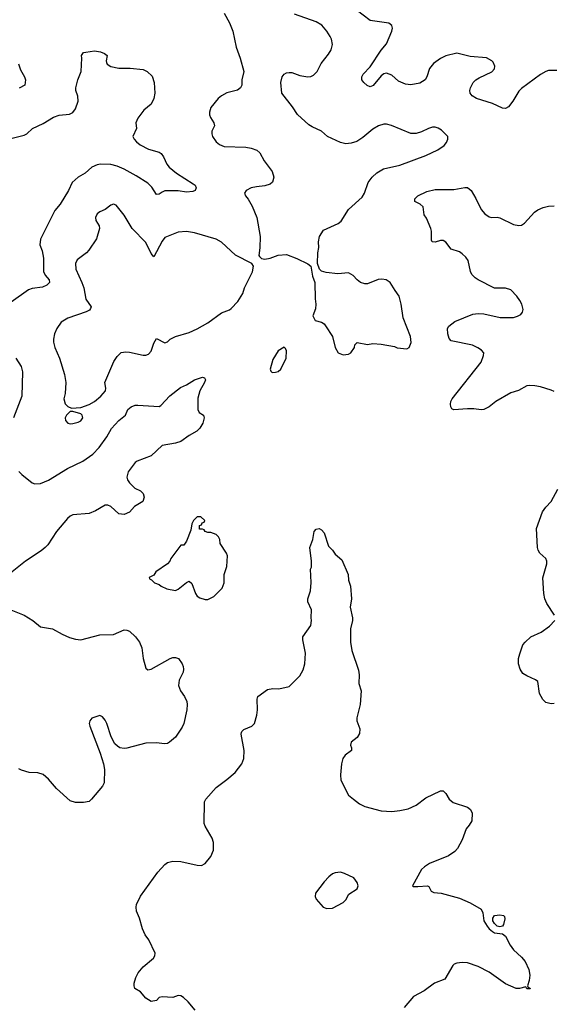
# Model space of a CAD drawing. Header units: inches. Extents: x 2001573 to 2220545, y 644482 to 846830.
# Tile 132 of 256: x 2111817 to 2115750, y 671453 to 678734. Entities that reach past the tile are written whole.
import ezdxf

# ---------------------------------------------------------------- set-up
doc = ezdxf.new("R2010")
doc.units = ezdxf.units.IN
doc.header["$MEASUREMENT"] = 0
doc.layers.add('C1617', color=7, linetype='Continuous')

msp = doc.modelspace()

# ---------------------------------------------------------------- linework, layer by layer
at = {"layer": 'C1617', "color": 5}
for points, elevation in [([(2115790, 678358), (2115730, 678357.6), (2115710, 678351.6), (2115670, 678329.6), (2115530, 678226), (2115510, 678205.1), (2115466, 678130), (2115433.7, 678090), (2115410, 678076.3), (2115390, 678078.7), (2115314.5, 678114.5), (2115196, 678150), (2115163.7, 678170), (2115149.6, 678190), (2115147.3, 678210), (2115152, 678230), (2115171.5, 678268.6), (2115191.3, 678288.7), (2115215.6, 678304.4), (2115310, 678347.7), (2115329.2, 678370), (2115332.3, 678390), (2115319.1, 678419.1), (2115309, 678430), (2115270, 678451.6), (2115150, 678462.6), (2115050, 678485.1), (2114970, 678467), (2114930, 678447.3), (2114879.1, 678410), (2114850, 678374), (2114828, 678310), (2114815.5, 678290), (2114776.2, 678263.8), (2114710, 678251.6), (2114670, 678256.2), (2114618.3, 678278.3), (2114570, 678322.7), (2114530, 678338), (2114510, 678334), (2114490, 678319.6), (2114432.6, 678247.4), (2114410, 678237.4), (2114386.7, 678246.7), (2114362, 678270), (2114349.3, 678290), (2114349.4, 678310), (2114358.4, 678330), (2114410, 678386), (2114491.6, 678508.4), (2114530, 678556.3), (2114571.1, 678650), (2114574.7, 678670), (2114569.6, 678689.6), (2114547.9, 678707.9), (2114410, 678728.1), (2114307.4, 678807.4)], 320), ([(2113330, 678783), (2113370, 678710.8), (2113393.1, 678650), (2113419.5, 678530), (2113448.8, 678448.8), (2113474.9, 678350), (2113460.4, 678290), (2113459.3, 678250), (2113450.3, 678229.7), (2113428.6, 678211.4), (2113350, 678194), (2113310, 678171.8), (2113285.5, 678150), (2113230, 678084), (2113220.5, 678050), (2113222, 678030), (2113227.7, 678010), (2113254, 677970), (2113257.3, 677950), (2113237.3, 677910), (2113237.3, 677890), (2113244, 677870), (2113270.8, 677830), (2113296, 677810), (2113330, 677797.1), (2113490, 677790.3), (2113530, 677784.2), (2113570.5, 677770), (2113592.4, 677750), (2113626.4, 677690), (2113683.7, 677610), (2113698.3, 677570), (2113687.7, 677532.3), (2113670, 677518), (2113630, 677504.7), (2113570, 677498.9), (2113530, 677489.6), (2113493.4, 677470), (2113480.5, 677450), (2113488, 677430), (2113507.4, 677407.4), (2113535.8, 677355.8), (2113572.2, 677270), (2113596.5, 677130), (2113594.2, 677045.8), (2113587.3, 676990), (2113590, 676982), (2113607.1, 676967.1), (2113630, 676964), (2113670, 676970.7), (2113730, 676993), (2113790, 676996.3), (2113867.9, 676967.9), (2113947.5, 676927.5), (2113970.8, 676910.8), (2113984, 676836), (2114000.7, 676790), (2114002, 676670), (2114006.7, 676630), (2114005.5, 676594.5), (2113984.7, 676544.7), (2114002, 676510), (2114050, 676497.3), (2114070, 676484), (2114080.5, 676470), (2114130, 676391.3), (2114150.8, 676310), (2114172, 676270), (2114210, 676254.8), (2114250, 676261), (2114268, 676270), (2114294, 676310), (2114297.2, 676330), (2114313.6, 676346.4), (2114390, 676332.7), (2114430, 676338), (2114490, 676335.5), (2114590, 676316), (2114610, 676306.8), (2114680.4, 676299.6), (2114698, 676310), (2114714, 676346), (2114709.3, 676390), (2114653.6, 676530), (2114639.5, 676630), (2114625.2, 676690), (2114594, 676730), (2114558, 676790), (2114528, 676810), (2114495.5, 676815.5), (2114470, 676812), (2114390, 676779.6), (2114370, 676779.6), (2114337.2, 676790), (2114312.7, 676810), (2114283.3, 676843.3), (2114250, 676861.2), (2114170, 676853.2), (2114084.7, 676864.7), (2114050, 676875.3), (2114035.3, 676890), (2114019, 676930), (2114022.7, 677010), (2114029.4, 677050), (2114027, 677090), (2114036.2, 677130), (2114063.5, 677176.5), (2114172.7, 677227.3), (2114195.3, 677244.7), (2114249.7, 677330.3), (2114350, 677420.5), (2114368, 677450), (2114395.8, 677530), (2114425.6, 677570), (2114458.4, 677601.6), (2114509.7, 677630.3), (2114630, 677658.4), (2114822, 677730), (2114910, 677770.8), (2114956.6, 677803.4), (2114975.5, 677824.5), (2114985.2, 677850), (2114984, 677870), (2114936.6, 677916.6), (2114911.9, 677931.9), (2114890, 677938), (2114870, 677938), (2114842, 677930), (2114790, 677905.2), (2114750, 677893.2), (2114710, 677892.7), (2114567.5, 677952.5), (2114530, 677962), (2114510, 677962), (2114471.3, 677950), (2114430, 677923.7), (2114356.7, 677863.3), (2114310, 677833.6), (2114270, 677819.7), (2114230, 677816.3), (2114190, 677826.3), (2114094, 677870), (2114049.5, 677909.5), (2113980.5, 677940.5), (2113956.3, 677956.3), (2113872.4, 678032.4), (2113834, 678090), (2113755.8, 678190), (2113748.5, 678270), (2113759.6, 678310), (2113772.7, 678330), (2113790, 678340.4), (2113810, 678343.1), (2113830, 678342.4), (2113890, 678322), (2113949.1, 678310.9), (2113970, 678314), (2113990, 678324), (2114018, 678350), (2114046.6, 678410), (2114102, 678478), (2114120.9, 678510), (2114132.3, 678550), (2114124.5, 678590), (2114114, 678610), (2114089.6, 678650), (2114052.9, 678692.9), (2114010, 678718), (2113850, 678774.4)], 340), ([(2111762, 677858), (2111850, 677878.8), (2111870, 677890.7), (2111910.9, 677929.1), (2111990, 677965.3), (2112065.9, 678014.1), (2112110, 678027), (2112185.3, 678034.7), (2112210, 678046.7), (2112230, 678074), (2112248.3, 678130), (2112248.2, 678168.1), (2112232.7, 678210), (2112232.3, 678230), (2112247.3, 678290), (2112272.8, 678350), (2112276.9, 678450), (2112273.6, 678470), (2112289.3, 678490), (2112305.5, 678494.5), (2112370, 678502.3), (2112415.1, 678495.1), (2112444.2, 678484.2), (2112464.9, 678470), (2112455.5, 678430), (2112458, 678418), (2112465.3, 678405.3), (2112490, 678388), (2112550, 678376.4), (2112635.1, 678375.1), (2112730, 678364.4), (2112760.7, 678350), (2112795.8, 678315.8), (2112812.7, 678270), (2112816.5, 678190), (2112809, 678150), (2112790.2, 678109.8), (2112734.5, 678065.5), (2112690, 678004.5), (2112677.3, 677970), (2112680.8, 677930), (2112654.6, 677870), (2112663.6, 677850), (2112680.3, 677830), (2112708.1, 677808.1), (2112770, 677775.8), (2112850, 677753.4), (2112864.7, 677744.7), (2112880.7, 677720.7), (2112905.5, 677665.5), (2112923.4, 677643.4), (2112978, 677598), (2113100.5, 677520.5), (2113114, 677510), (2113122, 677490), (2113114, 677470), (2113096.9, 677463.1), (2113050, 677459.2), (2112990, 677468), (2112890, 677467.3), (2112870, 677459.5), (2112850, 677442.7), (2112830, 677441.2), (2112795.5, 677495.5), (2112764.4, 677524.4), (2112679.1, 677579.1), (2112590, 677627.3), (2112537.6, 677650), (2112490, 677662.9), (2112414.5, 677665.5), (2112390, 677661.5), (2112350, 677643.9), (2112301.8, 677598.1), (2112250, 677569.7), (2112206, 677530), (2112177.6, 677470), (2112117.4, 677370), (2112076.3, 677323.7), (2111970.4, 677110), (2111965.3, 677070), (2111983.4, 677023.4), (2111993.8, 676970), (2111992, 676872), (2112005.6, 676845.6), (2112034, 676810), (2112037.6, 676790), (2112018, 676770), (2111984.5, 676755.5), (2111910, 676746), (2111883.3, 676736.7), (2111754, 676646)], 320), ([(2111808.4, 678408.4), (2111823.9, 678363.9), (2111853.4, 678310), (2111858.8, 678290), (2111854, 678250), (2111813.4, 678226.6)], 320), ([(2115770, 675984.2), (2115750, 675993.3), (2115670, 676019.6), (2115626.9, 676026.9), (2115590, 676029.7), (2115570, 676025.4), (2115507.2, 675992.8), (2115450, 675974), (2115339.5, 675910), (2115290, 675870.9), (2115250, 675852.2), (2115230, 675849.7), (2115176.8, 675856.8), (2115130, 675856.5), (2115030, 675848.7), (2115014.9, 675854.9), (2115005.6, 675870), (2115005.1, 675890), (2115007.3, 675910), (2115016.3, 675930), (2115230, 676202), (2115249.5, 676249.5), (2115251.5, 676270), (2115232.7, 676290), (2115207.2, 676307.2), (2115165.8, 676325.8), (2115010, 676359.2), (2114995.2, 676375.2), (2114983.4, 676410), (2114982.3, 676450), (2114991.8, 676468.2), (2115036.9, 676503.1), (2115170, 676557), (2115210, 676562), (2115250, 676558.7), (2115371.9, 676531.9), (2115470, 676530.4), (2115499.7, 676540.3), (2115525.1, 676554.9), (2115537.2, 676570), (2115542.7, 676590), (2115532, 676630), (2115518, 676658), (2115494.5, 676690), (2115450, 676736.9), (2115410, 676748), (2115330, 676747.6), (2115209.8, 676809.8), (2115185.7, 676825.7), (2115162.4, 676850), (2115151, 676871), (2115133.8, 676953.8), (2115117.8, 676977.8), (2115090, 677003.5), (2115070, 677016.9), (2115010, 677037.6), (2114970, 677087.8), (2114950, 677100.5), (2114930, 677102), (2114890, 677089.3), (2114868.7, 677090), (2114862.5, 677102.5), (2114864, 677170), (2114859.7, 677190), (2114826.5, 677266.5), (2114809.5, 677290), (2114801.2, 677350), (2114779, 677370), (2114739.3, 677390), (2114740.9, 677410), (2114762.9, 677430), (2114830, 677464.2), (2114890, 677477.6), (2115030, 677478), (2115110, 677493.4), (2115130, 677492), (2115156.4, 677470), (2115191.2, 677411.2), (2115230.4, 677330), (2115258, 677298), (2115290, 677275.5), (2115310, 677270.5), (2115350, 677272.7), (2115370, 677268), (2115470, 677218), (2115510, 677210.7), (2115530, 677214), (2115551.6, 677228.4), (2115626, 677310), (2115651.4, 677328.6), (2115690, 677345.5), (2115730, 677355.5), (2115770, 677358)], 320), ([(2111788.8, 676230), (2111827.2, 676170), (2111837, 676130), (2111833.4, 675950), (2111771.8, 675790)], 320), ([(2111810, 675393), (2111832.4, 675370), (2111908.5, 675310), (2111930, 675302), (2111970, 675303.9), (2112031.1, 675328.8), (2112170, 675414.5), (2112283.5, 675470), (2112358.1, 675521.9), (2112405.8, 675570), (2112462, 675650), (2112496, 675710), (2112551.1, 675768.8), (2112600.5, 675810), (2112618, 675850), (2112640.9, 675870), (2112670, 675882.4), (2112690, 675884.4), (2112850, 675874), (2112860.2, 675879.8), (2112927.6, 675952.4), (2113005.6, 676014.4), (2113050, 676032.7), (2113109.2, 676070), (2113170, 676090.5), (2113185.4, 676085.4), (2113190.4, 676070), (2113184.9, 676050), (2113150.6, 675990), (2113134.4, 675934.4), (2113136, 675850), (2113144.7, 675830), (2113176, 675810), (2113180.7, 675790), (2113172.4, 675750), (2113150, 675712.7), (2113126.8, 675690), (2113070, 675658.4), (2113010, 675614.7), (2112970, 675601.2), (2112870, 675584), (2112790, 675509.2), (2112684.9, 675470), (2112670, 675458.4), (2112618.9, 675390), (2112610.3, 675350.3), (2112615.3, 675330), (2112630, 675308.8), (2112668.8, 675270), (2112710, 675249.2), (2112731.2, 675231.2), (2112737.7, 675202.3), (2112728.1, 675171.9), (2112666.5, 675133.5), (2112630, 675093.2), (2112590, 675075.3), (2112550, 675079), (2112490, 675134.5), (2112470, 675144.5), (2112450, 675144.5), (2112377.4, 675102.6), (2112330, 675083.1), (2112210, 675071.4), (2112190, 675061.8), (2112170, 675045.6), (2112089.3, 674950), (2112024.2, 674850), (2112005.7, 674830), (2111975.1, 674804.9), (2111859.1, 674730), (2111737.1, 674630)], 320), ([(2115774.5, 674330), (2115715.9, 674415.9), (2115702.5, 674450), (2115695, 674490), (2115686.3, 674606.3), (2115716.8, 674710), (2115717.7, 674730), (2115709.7, 674750), (2115665.7, 674790), (2115653.5, 674810), (2115648.9, 674830), (2115640.3, 674970), (2115685.7, 675094.3), (2115710, 675128.8), (2115749, 675171), (2115797.5, 675262.5)], 320), ([(2113114.3, 671410), (2113062.9, 671470), (2113030, 671502), (2113010, 671514.5), (2112990, 671518), (2112950, 671504), (2112870, 671509), (2112850, 671502), (2112830, 671482), (2112790, 671474), (2112750, 671499), (2112710, 671544), (2112669.5, 671569.5), (2112662.7, 671590), (2112662.7, 671610), (2112676, 671650), (2112694.2, 671685.8), (2112730, 671731), (2112806.3, 671793.7), (2112817.2, 671810), (2112819.3, 671830), (2112771.8, 671930), (2112746.2, 671966.2), (2112725.1, 672010), (2112702.6, 672090), (2112680.6, 672140.6), (2112677.4, 672170), (2112681.8, 672190), (2112710, 672252.4), (2112838.7, 672430), (2112890, 672486.4), (2112910, 672501.3), (2112950, 672510.4), (2113008.7, 672508.7), (2113130, 672480.7), (2113161.2, 672478.8), (2113190, 672494.8), (2113230, 672546.8), (2113250, 672592), (2113251.6, 672650), (2113242, 672682), (2113189.3, 672770), (2113182.7, 672790), (2113185.1, 672950), (2113195.1, 672970), (2113270, 673055.5), (2113350, 673115.5), (2113410, 673168), (2113460.7, 673230), (2113476.2, 673270), (2113478.4, 673330), (2113455.1, 673450), (2113457.5, 673462.5), (2113459.3, 673470), (2113476.1, 673483.9), (2113533.2, 673510), (2113554.5, 673530), (2113572, 673590), (2113577, 673630), (2113574.5, 673710), (2113579.3, 673730), (2113650, 673780.7), (2113690, 673787.7), (2113734.8, 673785.2), (2113810, 673802), (2113890, 673881), (2113915.1, 673924.9), (2113927, 673970), (2113931.5, 674050), (2113912.7, 674147.3), (2113912.7, 674170), (2113970, 674254.8), (2113976.9, 674290), (2113972.6, 674310), (2113975.8, 674370), (2113949.7, 674430), (2113949.7, 674450.3), (2113969.6, 674510), (2113972.9, 674572.9), (2113969.4, 674670), (2113974.8, 674685.2), (2113977, 674730), (2113963.7, 674830), (2113986, 674890), (2113996, 674950), (2114010, 674966.8), (2114032, 674970), (2114050, 674961), (2114070, 674938), (2114101.6, 674841.6), (2114130.8, 674810), (2114150, 674781), (2114199.8, 674739.8), (2114247.7, 674630), (2114250.4, 674590), (2114264.4, 674544.4), (2114271.6, 674450), (2114262, 674390), (2114278, 674310), (2114278, 674290), (2114265.3, 674230), (2114264.9, 674130), (2114273.1, 674070), (2114323, 673923), (2114327.5, 673890), (2114325.9, 673825.9), (2114342.8, 673770), (2114335.3, 673670), (2114311.8, 673570), (2114312, 673550), (2114332.9, 673490), (2114330, 673455.3), (2114313.2, 673426.8), (2114268.2, 673390), (2114263.8, 673370), (2114272.7, 673350), (2114270.5, 673330), (2114223.8, 673296.2), (2114207.2, 673270), (2114198.4, 673230), (2114190.4, 673150), (2114193, 673110), (2114250, 673000.5), (2114285.5, 672970), (2114330, 672936.4), (2114370, 672915.3), (2114490, 672883.2), (2114570, 672879.1), (2114630, 672885.4), (2114690, 672898.5), (2114750, 672926), (2114821.1, 672978.9), (2114930, 673030.6), (2114950, 673030.5), (2114970, 673010.5), (2114994.4, 672970), (2115025.1, 672945.1), (2115130, 672911.5), (2115153.1, 672893), (2115165.6, 672865.6), (2115161.3, 672810), (2115143.1, 672776.9), (2115119.5, 672750), (2115090, 672669.3), (2115055.6, 672604.4), (2115036.3, 672583.7), (2114990, 672549.5), (2114850, 672494.5), (2114810.8, 672470), (2114790, 672448.7), (2114722, 672330), (2114730, 672324.7), (2114762.8, 672322.8), (2114834, 672330), (2114843.6, 672323.6), (2114862, 672290), (2114880.5, 672280.5), (2114934, 672274), (2115070, 672238.4), (2115150, 672202.4), (2115230, 672157.3), (2115243.1, 672130), (2115250.3, 672070), (2115274.6, 672030), (2115290.3, 672010), (2115315.5, 671990), (2115330, 671982.3), (2115390, 671973.4), (2115410, 671957.3), (2115444.9, 671890), (2115470, 671854.8), (2115530, 671800.7), (2115556.3, 671770), (2115584.9, 671710), (2115590.6, 671669.4), (2115586.8, 671630), (2115574, 671590), (2115578, 671578), (2115590, 671574), (2115594, 671566), (2115570, 671568), (2115562, 671582), (2115514, 671570), (2115490, 671569.6), (2115410, 671604.5), (2115289.3, 671690), (2115210, 671733.3), (2115130, 671758.4), (2115090, 671762), (2115050, 671758), (2115031.3, 671750), (2115021.1, 671738.9), (2114961.1, 671638.9), (2114886, 671610), (2114810, 671552.7), (2114730.7, 671510), (2114660.7, 671430)], 320), ([(2111750.3, 674370.3), (2111850, 674330.3), (2111913.4, 674290), (2111970, 674243.7), (2112060.7, 674230), (2112130, 674188.9), (2112184.2, 674164.2), (2112230, 674152.3), (2112270, 674148.9), (2112410, 674184.7), (2112510, 674188.2), (2112590, 674222.2), (2112610, 674220.2), (2112630, 674211.2), (2112672.9, 674170), (2112703.6, 674130), (2112720.3, 674090), (2112729.2, 674010), (2112750, 673938), (2112765.7, 673925.7), (2112790, 673930.4), (2112930, 674010.5), (2112950, 674018), (2112970, 674017.3), (2112991, 674010), (2113019.1, 673970), (2113027.3, 673950), (2113028, 673930), (2113025.5, 673910), (2112996.4, 673850), (2112992.4, 673810), (2113006.4, 673770), (2113035.3, 673730), (2113052.4, 673692.4), (2113056.5, 673670), (2113053.7, 673630), (2113030.3, 673530), (2113018.7, 673501.3), (2112970, 673429.4), (2112926, 673390), (2112910, 673380.9), (2112890, 673378), (2112827.2, 673387.2), (2112750, 673383.6), (2112610, 673346.3), (2112590, 673344.7), (2112559, 673350), (2112540.4, 673360.4), (2112520.1, 673380.1), (2112493.6, 673430), (2112460.7, 673530), (2112450, 673553.2), (2112430, 673579), (2112408.9, 673588.9), (2112350, 673568.7), (2112336, 673550), (2112330.8, 673530), (2112334.8, 673510), (2112412.7, 673310), (2112437.6, 673230), (2112444.2, 673190), (2112441.3, 673090), (2112430, 673065.1), (2112348.2, 672970), (2112330, 672953.6), (2112290, 672944.2), (2112230, 672945.1), (2112190, 672958.4), (2112090, 673049.6), (2112030, 673117.6), (2111990, 673151.8), (2111950, 673165.1), (2111887.7, 673167.7), (2111830, 673183.7), (2111810, 673194)], 320), ([(2115770, 673676.1), (2115750, 673673.5), (2115710, 673684.1), (2115686.4, 673706.4), (2115662.9, 673750), (2115650, 673839.3), (2115633.3, 673853.3), (2115570, 673880.5), (2115539.6, 673899.6), (2115519.2, 673930), (2115507.1, 673970), (2115506.9, 674010), (2115516.1, 674043.9), (2115540.5, 674110), (2115555.6, 674130), (2115599.5, 674170), (2115674.4, 674205.6), (2115737.6, 674250), (2115775.1, 674290)], 320)]:
    msp.add_lwpolyline(points, dxfattribs=dict(at, elevation=elevation))
for points, elevation in [([(2112510, 677368.7), (2112490, 677362), (2112450, 677329), (2112410, 677313.2), (2112390, 677299), (2112377.3, 677270), (2112379.1, 677250), (2112405.5, 677210), (2112408.5, 677190), (2112386.1, 677113.9), (2112328.2, 677030), (2112310.4, 677010), (2112242.6, 676957.4), (2112228.9, 676930), (2112232.9, 676890), (2112277.4, 676790), (2112290.4, 676750), (2112307.1, 676667.1), (2112346, 676610), (2112342, 676598), (2112333.7, 676586.3), (2112307.5, 676572.5), (2112172.3, 676527.7), (2112123.9, 676496.1), (2112090.6, 676450), (2112074, 676410), (2112067.9, 676372.1), (2112067.7, 676350), (2112076.3, 676310), (2112110.4, 676230), (2112148, 676110), (2112158, 676050), (2112152.7, 675970), (2112144, 675930), (2112153, 675893), (2112172.8, 675872.8), (2112200.7, 675860.7), (2112270, 675865.5), (2112330, 675887.8), (2112369.6, 675910), (2112416.2, 675950), (2112452, 675990), (2112454.5, 676010), (2112446.6, 676050), (2112513.8, 676206.2), (2112537.5, 676242.5), (2112566.8, 676273.2), (2112602, 676278), (2112630, 676276.3), (2112730, 676252.7), (2112750, 676252.7), (2112770, 676260.4), (2112790, 676281.6), (2112810, 676342), (2112830, 676375.5), (2112890, 676344.9), (2112909.6, 676350.4), (2112930, 676370.5), (2112968.4, 676391.5), (2113070, 676421.1), (2113130, 676447.2), (2113210, 676492), (2113310, 676566), (2113370, 676589.1), (2113381.7, 676598.3), (2113431.5, 676650), (2113466.6, 676710), (2113480.5, 676750), (2113538.4, 676870), (2113546, 676910), (2113535.3, 676930), (2113412.3, 676992.3), (2113310, 677088.3), (2113270, 677110.9), (2113110, 677158.4), (2113050, 677167.3), (2112990, 677163.6), (2112890, 677124.2), (2112870, 677096.9), (2112810, 676980.9), (2112790, 677003.6), (2112750, 677086.6), (2112649.5, 677190), (2112590, 677289), (2112530, 677362)], 340), ([(2113772.9, 676312.9), (2113730, 676285.2), (2113690, 676222), (2113670.8, 676150), (2113674.8, 676134.8), (2113685.5, 676125.5), (2113710, 676126.8), (2113730, 676131), (2113749, 676150), (2113789.2, 676230), (2113790, 676286), (2113783.1, 676303.1)], 340), ([(2112210, 675835.3), (2112190, 675835.3), (2112164, 675810), (2112154, 675790), (2112154.8, 675770), (2112172, 675750), (2112190, 675744.9), (2112210, 675747.7), (2112250, 675756.3), (2112270, 675767.7), (2112283.7, 675790), (2112279.3, 675810), (2112270, 675818)], 340), ([(2113130, 675058), (2113102, 675030), (2113090, 675006), (2113082, 674958), (2113050, 674878), (2113031.1, 674848.9), (2113010, 674848), (2112934.8, 674750), (2112926.8, 674730), (2112911, 674710), (2112824.7, 674650), (2112810, 674626), (2112774, 674610), (2112778, 674598), (2112792.7, 674592.7), (2112814, 674570), (2112850, 674556), (2112863.8, 674543.8), (2112905.2, 674525.2), (2112970, 674512), (2112990, 674522), (2113050, 674570.8), (2113070, 674581), (2113090, 674564.7), (2113118, 674490), (2113130, 674470.8), (2113150, 674458.8), (2113190, 674446.8), (2113210, 674446), (2113252.5, 674467.5), (2113315.3, 674530), (2113328.7, 674570), (2113328.7, 674630), (2113348.7, 674690), (2113355.3, 674770), (2113348, 674790), (2113300.4, 674860.4), (2113298, 674890), (2113288, 674910), (2113270, 674928), (2113230, 674942), (2113210, 674942), (2113188.9, 674948.9), (2113182, 674962), (2113170, 674966), (2113147.3, 674967.3), (2113147.3, 674992.7), (2113162, 674998), (2113167.3, 675012.7), (2113182, 675018), (2113186, 675030), (2113156.4, 675056.4)], 340), ([(2114190, 672429.5), (2114150, 672424.5), (2114130, 672417), (2114103.4, 672396.6), (2114070, 672359.3), (2114005.8, 672274.2), (2114002.8, 672250), (2114010.6, 672230.6), (2114061, 672170), (2114090, 672160.5), (2114130, 672164.9), (2114210, 672206.8), (2114230, 672226), (2114253.2, 672266.8), (2114313.6, 672306.4), (2114322, 672330), (2114313.6, 672353.6), (2114290, 672388.7), (2114220.7, 672420.7)], 320), ([(2115370, 672025.1), (2115350, 672031.6), (2115329.8, 672049.8), (2115318, 672070), (2115316.9, 672090), (2115330, 672110.4), (2115370, 672114.9), (2115396, 672110), (2115402.5, 672102.5), (2115406, 672086), (2115395.9, 672044.1), (2115388.5, 672031.5)], 320)]:
    msp.add_lwpolyline(points, close=True, dxfattribs=dict(at, elevation=elevation))

doc.saveas('drawing.dxf')
